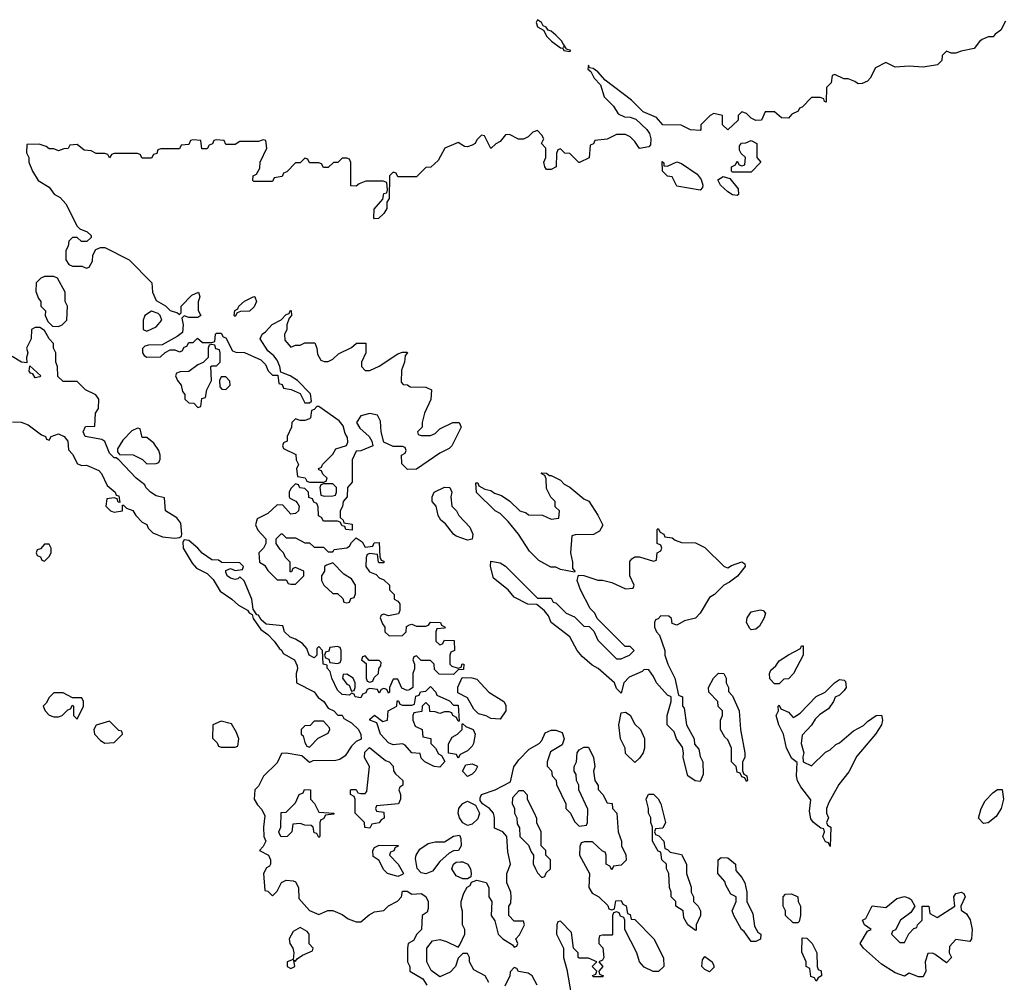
# Model space of a CAD drawing. Header units: inches. Extents: x 2601469 to 2753575, y 449403 to 582909.
# Tile 231 of 256: x 2652503 to 2656739, y 505423 to 509562. Entities that reach past the tile are written whole.
import ezdxf

# ---------------------------------------------------------------- set-up
doc = ezdxf.new("R2010")
doc.units = ezdxf.units.IN
doc.header["$MEASUREMENT"] = 0
doc.layers.add('C6550', color=7, linetype='Continuous')

msp = doc.modelspace()

# ---------------------------------------------------------------- linework, layer by layer
at = {"layer": 'C6550', "color": 4, "elevation": 12}
for points in [[(2656744.7, 509555.3), (2656723.6, 509516.4), (2656699.6, 509500.4), (2656691.1, 509488.9), (2656670, 509488), (2656643.6, 509476.4), (2656631.6, 509468.4), (2656610, 509438), (2656552.7, 509427.3), (2656530, 509418), (2656510, 509418), (2656490, 509426), (2656472, 509408), (2656470, 509386), (2656451.6, 509368.4), (2656390, 509358), (2656330, 509362), (2656270, 509358), (2656230, 509378), (2656185.4, 509354.6), (2656162, 509310), (2656150, 509298), (2656127.3, 509287.3), (2656110, 509286), (2656096.4, 509296.4), (2656067.3, 509307.3), (2656048.4, 509308.4), (2656010, 509326), (2655998, 509322), (2655994, 509290), (2655974, 509270), (2655972.7, 509207.3), (2655966, 509210), (2655962, 509222), (2655947.3, 509227.3), (2655910, 509228), (2655870, 509186), (2655858, 509182), (2655852, 509168), (2655824.7, 509155.3), (2655810, 509138), (2655780.4, 509140.4), (2655750, 509166), (2655710, 509166), (2655694, 509130), (2655670, 509128), (2655650, 509138), (2655630, 509158), (2655610, 509166), (2655594, 509150), (2655594, 509130), (2655550, 509088), (2655526, 509110), (2655526, 509150), (2655490, 509158), (2655474, 509150), (2655434, 509110), (2655434, 509090), (2655430, 509086), (2655388.4, 509088.4), (2655348.4, 509108.4), (2655270, 509109.5), (2655242, 509142), (2655185.8, 509165.8), (2655135.8, 509215.8), (2655022.5, 509302.5), (2654990, 509338), (2654970, 509352.7), (2654954.6, 509354.6), (2654950, 509366), (2654947.3, 509350), (2654959.9, 509339.9), (2654974, 509310), (2655002, 509282), (2655017.3, 509230), (2655057.3, 509190), (2655077.3, 509157.3), (2655104.5, 509144.5), (2655130, 509142.4), (2655153.7, 509133.7), (2655200.4, 509090), (2655212.6, 509072.6), (2655217.6, 509050), (2655216.3, 509023.7), (2655210, 509015.3), (2655170, 509008), (2655150, 509038), (2655130, 509058), (2655110, 509068), (2655070, 509068), (2655030, 509048), (2654978, 509042), (2654972, 509028), (2654958, 509022), (2654952.7, 508967.3), (2654911.6, 508948.4), (2654908.4, 508948.4), (2654870, 508986), (2654848.4, 508988.4), (2654830, 509006), (2654818, 509002), (2654812.7, 508987.3), (2654811, 508929), (2654790, 508918), (2654770, 508918), (2654762, 508930), (2654758, 508950), (2654766, 508970), (2654766, 509010), (2654748, 509030), (2654758, 509050), (2654750, 509066), (2654730, 509086), (2654710, 509078), (2654690, 509058), (2654670, 509048), (2654648.4, 509048.4), (2654610, 509068), (2654592.7, 509067.3), (2654570, 509038), (2654551.6, 509028.4), (2654530, 509008), (2654502, 509062), (2654490, 509066), (2654470, 509046), (2654462, 509030), (2654450, 509022), (2654430, 509015.3), (2654416.4, 509016.4), (2654390, 509034), (2654332, 509010), (2654303.6, 508956.4), (2654271.6, 508928.4), (2654250, 508926), (2654210, 508886), (2654130, 508886), (2654122, 508902), (2654110, 508906), (2654094, 508890), (2654092.7, 508792.7), (2654082, 508778), (2654082, 508750), (2654070, 508728), (2654047.3, 508707.3), (2654030, 508706), (2654026, 508710), (2654027.3, 508747.3), (2654066, 508790), (2654070, 508814), (2654082, 508818), (2654086, 508830), (2654082, 508862), (2654067.3, 508867.3), (2653992.7, 508867.3), (2653963.6, 508856.4), (2653950, 508846), (2653927.3, 508847.3), (2653927.3, 508947.3), (2653922, 508962), (2653910, 508966), (2653890, 508966), (2653871.6, 508948.4), (2653852.7, 508947.3), (2653830, 508926), (2653810, 508926), (2653802, 508942), (2653790, 508946), (2653750, 508946), (2653742, 508962), (2653730, 508966), (2653710, 508946), (2653690, 508946), (2653652.7, 508907.3), (2653638, 508902), (2653632.7, 508887.3), (2653598, 508882), (2653590, 508866), (2653510, 508866), (2653506, 508870), (2653508, 508890), (2653522, 508898), (2653536.4, 508923.6), (2653538, 508950), (2653566, 509010), (2653562, 509042), (2653550, 509046), (2653530, 509038), (2653450, 509038), (2653430, 509026), (2653390, 509026), (2653382, 509042), (2653350, 509046), (2653338, 509042), (2653332, 509028), (2653318, 509022), (2653310, 509006), (2653287.3, 509007.3), (2653282, 509042), (2653250, 509046), (2653238, 509042), (2653230, 509026), (2653198, 509022), (2653190, 509006), (2653110, 509006), (2653098, 509002), (2653092.7, 508987.3), (2653078, 508982), (2653070, 508966), (2653030, 508966), (2653022, 508982), (2653010, 508986), (2652910, 508986), (2652898, 508982), (2652890, 508968), (2652882, 508982), (2652870, 508986), (2652832.7, 508987.3), (2652810, 508998), (2652780.4, 509000.4), (2652750, 509026), (2652718, 509022), (2652712, 509008), (2652692.7, 509007.3), (2652670, 508998), (2652650, 509006), (2652630, 509006), (2652616.4, 509016.4), (2652587.3, 509027.3), (2652534, 509026), (2652532, 508990), (2652542, 508970), (2652542, 508950), (2652558, 508910), (2652582, 508870), (2652630, 508842), (2652651.6, 508811.6), (2652676.9, 508796.9), (2652702, 508770), (2652750, 508674), (2652762, 508662), (2652794, 508650), (2652810, 508634), (2652810, 508626), (2652791.6, 508608.4), (2652768.4, 508608.4), (2652750, 508626), (2652730, 508626), (2652714, 508610), (2652711.6, 508588.4), (2652702, 508570), (2652702, 508530), (2652714, 508510), (2652730, 508502), (2652770, 508502), (2652790, 508494), (2652802, 508498), (2652816.4, 508523.6), (2652818, 508550), (2652830, 508574), (2652850, 508582), (2652870, 508582), (2652974, 508530), (2653072, 508430), (2653074, 508390), (2653090, 508354), (2653130, 508332), (2653150, 508312), (2653182, 508302), (2653190, 508294), (2653198, 508302), (2653198, 508330), (2653243.1, 508376.9), (2653272, 508390), (2653278, 508370), (2653270.9, 508349.1), (2653271, 508311), (2653282, 508290), (2653270, 508282), (2653230, 508282), (2653210, 508288), (2653201, 508279), (2653206, 508250), (2653203.6, 508216.4), (2653181, 508199), (2653116, 508164), (2653056.9, 508163.1), (2653042, 508158), (2653031.6, 508148.4), (2653031.3, 508130), (2653038, 508118), (2653050, 508111.3), (2653108.4, 508111.6), (2653128.7, 508131.3), (2653150, 508142), (2653170, 508142), (2653190, 508134), (2653202, 508138), (2653210, 508154), (2653222, 508158), (2653230, 508174), (2653250, 508174), (2653268, 508192), (2653290, 508174), (2653330, 508174), (2653342, 508178), (2653346, 508210), (2653350, 508214), (2653370, 508214), (2653378, 508198), (2653390, 508194), (2653418, 508138), (2653432.7, 508132.7), (2653470, 508131.3), (2653539.8, 508099.8), (2653559.8, 508079.8), (2653571.6, 508051.6), (2653590, 508034), (2653614, 508034), (2653618, 507998), (2653632.7, 507992.7), (2653638, 507978), (2653671.6, 507971.6), (2653710, 507954), (2653730, 507914), (2653750, 507914), (2653758, 507922), (2653753.6, 507953.6), (2653698, 508010), (2653666, 508030), (2653626, 508046), (2653622, 508070), (2653610, 508098), (2653596.5, 508116.5), (2653570, 508138), (2653538, 508190), (2653546, 508210), (2653560.4, 508219.6), (2653588.9, 508251.1), (2653628.4, 508271.6), (2653650, 508294), (2653662, 508298), (2653666, 508310), (2653671.3, 508311.3), (2653672, 508290), (2653662, 508278), (2653652, 508250), (2653651.6, 508228.4), (2653642, 508210), (2653643.6, 508183.6), (2653670, 508154), (2653690, 508162), (2653710, 508162), (2653730, 508172), (2653772.7, 508172.7), (2653782, 508150), (2653783.6, 508123.6), (2653798, 508098), (2653812.7, 508092.7), (2653830, 508092), (2653850, 508102), (2653874.6, 508125.4), (2653930, 508152), (2653951.6, 508171.6), (2653991.6, 508171.6), (2653992, 508130), (2653974, 508090), (2653974, 508070), (2653990, 508054), (2654010, 508054), (2654050, 508072), (2654130, 508124.7), (2654150, 508132), (2654170, 508132), (2654170.9, 508129.1), (2654162, 508118), (2654158, 508090), (2654145.4, 508054.6), (2654143.6, 508003.6), (2654152.7, 507992.7), (2654171.6, 507991.6), (2654183.6, 507983.6), (2654250, 507982), (2654274, 507970), (2654271.1, 507928.9), (2654244.7, 507870), (2654234, 507830), (2654234, 507810), (2654214, 507790), (2654218, 507778), (2654230, 507774), (2654270, 507774), (2654290, 507782), (2654310, 507802), (2654366, 507830), (2654394, 507830), (2654402, 507810), (2654362, 507730), (2654350, 507718), (2654310, 507698), (2654210, 507628.7), (2654171.6, 507628.4), (2654147.3, 507652.7), (2654146, 507690), (2654162, 507698), (2654166, 507710), (2654162, 507722), (2654150, 507726), (2654110, 507726), (2654070, 507746), (2654058, 507790), (2654055.3, 507835.3), (2654042, 507862), (2654010, 507868), (2653970, 507858), (2653951.3, 507830), (2653966, 507806), (2654006, 507770), (2654018, 507750), (2654022, 507730), (2653970, 507708), (2653950, 507706), (2653934, 507670), (2653932.7, 507572.7), (2653914, 507550), (2653912, 507510), (2653894, 507490), (2653891.6, 507468.4), (2653882, 507450), (2653882, 507422), (2653894, 507410), (2653898, 507398), (2653932.7, 507392.7), (2653932.7, 507367.3), (2653906, 507370), (2653902, 507382), (2653890, 507386), (2653882, 507402), (2653870, 507406), (2653810, 507406), (2653802, 507422), (2653788.4, 507428.4), (2653787.3, 507467.3), (2653782, 507482), (2653768, 507488), (2653762, 507502), (2653747.3, 507507.3), (2653746, 507530), (2653730, 507546), (2653708.4, 507548.4), (2653702, 507562), (2653690, 507566), (2653670, 507546), (2653662, 507530), (2653662, 507510), (2653664.7, 507504.7), (2653691.3, 507491.3), (2653699.8, 507479.8), (2653704.7, 507470), (2653702, 507450), (2653690, 507438), (2653670, 507435.3), (2653634.6, 507474.6), (2653610, 507475.3), (2653570, 507438), (2653524.7, 507415.3), (2653518, 507390), (2653527.3, 507367.3), (2653562, 507330), (2653562, 507310), (2653552, 507290), (2653532, 507270), (2653534, 507230), (2653556.9, 507216.9), (2653570, 507194), (2653610, 507154), (2653650, 507154), (2653658, 507138), (2653670, 507134), (2653690, 507134), (2653706, 507150), (2653726, 507170), (2653726, 507190), (2653690, 507206), (2653678, 507202), (2653672.7, 507187.3), (2653667.3, 507187.3), (2653666, 507230), (2653646, 507250), (2653638, 507270), (2653623.1, 507283.1), (2653606, 507310), (2653606, 507330), (2653628.4, 507351.6), (2653631.6, 507351.6), (2653650, 507334), (2653690, 507334), (2653730, 507312), (2653750, 507312), (2653770, 507294), (2653810, 507294), (2653830, 507274), (2653850, 507274), (2653856.4, 507283.6), (2653910, 507291.3), (2653922, 507298), (2653930, 507314), (2653950, 507334), (2653976.9, 507316.9), (2653990, 507294), (2654022, 507298), (2654027.3, 507312.7), (2654050, 507314), (2654052.7, 507252.7), (2654058, 507238), (2654070, 507234), (2654070, 507226), (2654050, 507226), (2654046, 507230), (2654042, 507262), (2654010, 507266), (2653998, 507262), (2653994, 507250), (2653992, 507210), (2654007.5, 507187.5), (2654036.9, 507176.9), (2654050, 507162), (2654070, 507154), (2654094, 507130), (2654094, 507110), (2654114, 507090), (2654114, 507070), (2654130, 507062), (2654138, 507050), (2654138, 507022), (2654132.7, 507007.3), (2654090, 506998), (2654070, 507006), (2654058, 507002), (2654054, 506990), (2654063.6, 506963.6), (2654074, 506950), (2654074, 506930), (2654092.7, 506912.7), (2654150, 506914), (2654166, 506930), (2654167.3, 506952.7), (2654180.4, 506959.6), (2654190, 506962), (2654210, 506954), (2654250, 506954), (2654262, 506958), (2654270, 506972), (2654314, 506970), (2654318, 506958), (2654334, 506950), (2654330, 506946), (2654298, 506942), (2654294, 506930), (2654294, 506890), (2654310, 506874), (2654322, 506878), (2654330, 506894), (2654372.7, 506892.7), (2654374, 506850), (2654358, 506842), (2654354, 506830), (2654354, 506790), (2654362, 506782), (2654390, 506774), (2654402, 506778), (2654407.3, 506792.7), (2654414, 506790), (2654412, 506768), (2654390, 506766), (2654370, 506746), (2654308, 506748), (2654287.3, 506767.3), (2654286, 506790), (2654270, 506806), (2654230, 506806), (2654210, 506826), (2654198, 506822), (2654194, 506810), (2654202, 506790), (2654202, 506770), (2654194, 506750), (2654194, 506690), (2654179.6, 506680.4), (2654170, 506678), (2654147.3, 506687.3), (2654130, 506726), (2654110, 506726), (2654094, 506690), (2654094, 506670), (2654090, 506666), (2654082, 506682), (2654070, 506686), (2654058, 506682), (2654050, 506666), (2654042, 506682), (2654010, 506686), (2653998, 506682), (2653992.7, 506667.3), (2653978, 506662), (2653970, 506646), (2653946, 506650), (2653942, 506662), (2653930, 506666), (2653922, 506658), (2653890, 506660.9), (2653870, 506679), (2653846.6, 506730), (2653839, 506759), (2653826, 506774), (2653826, 506786), (2653808.7, 506790), (2653806, 506850), (2653790, 506866), (2653782, 506858), (2653782, 506830), (2653770, 506818), (2653748, 506830), (2653738, 506858), (2653719, 506879), (2653690, 506898), (2653666.3, 506906.3), (2653642, 506930), (2653635.3, 506955.3), (2653563.2, 506963.2), (2653541.2, 506981.2), (2653530, 507002), (2653523.1, 507003.1), (2653507.3, 507027.3), (2653502, 507070), (2653468.7, 507148.7), (2653450, 507166), (2653442, 507158), (2653430, 507155.3), (2653410, 507161.2), (2653395.3, 507170), (2653390, 507186), (2653390, 507194), (2653410, 507202), (2653430, 507194), (2653462, 507198), (2653466, 507210), (2653450, 507226), (2653372.7, 507227.3), (2653358, 507238), (2653330, 507239), (2653287.7, 507267.7), (2653270, 507289.2), (2653230, 507322), (2653210, 507326), (2653205.4, 507314.6), (2653206.8, 507290), (2653245.2, 507225.2), (2653263.4, 507203.4), (2653310, 507181), (2653334.9, 507154.9), (2653364.9, 507104.9), (2653416, 507070), (2653444, 507044), (2653482.8, 507022.8), (2653490, 507012), (2653503.6, 507003.6), (2653507.1, 506987.1), (2653539.8, 506939.8), (2653570, 506918), (2653598, 506890), (2653618.8, 506858.8), (2653631, 506850), (2653636.9, 506836.9), (2653684.7, 506810), (2653696.9, 506783.1), (2653698, 506770), (2653692, 506750), (2653694, 506710), (2653770, 506671.3), (2653786.8, 506646.8), (2653811, 506630), (2653830, 506602), (2653854, 506590), (2653871.6, 506571.6), (2653890, 506571), (2653896.9, 506556.9), (2653930, 506538.8), (2653961, 506510), (2653971.3, 506488.7), (2653972, 506468), (2653950, 506458), (2653930, 506438), (2653903.6, 506396.4), (2653879.6, 506380.4), (2653863.6, 506376.4), (2653764.7, 506375.3), (2653750, 506368), (2653716.4, 506396.4), (2653650, 506408), (2653630, 506406), (2653610, 506366), (2653551.6, 506308.4), (2653530, 506266), (2653514, 506250), (2653512, 506210), (2653525.4, 506185.4), (2653545.4, 506165.4), (2653558, 506138), (2653552, 506090), (2653554, 506050), (2653562, 506030), (2653550, 506006), (2653534, 505990), (2653574, 505970), (2653582, 505950), (2653582, 505930), (2653578, 505922), (2653565.4, 505914.6), (2653552, 505890), (2653558, 505818), (2653570, 505814), (2653590, 505794), (2653610, 505814), (2653628.7, 505851.3), (2653650, 505862), (2653679.6, 505859.6), (2653690, 505854), (2653702, 505830), (2653703.6, 505783.6), (2653750, 505732), (2653790, 505714), (2653828.4, 505731.6), (2653850, 505732), (2653890, 505714), (2653916, 505696), (2653950, 505682.8), (2653970, 505682.8), (2654006.6, 505713.4), (2654030, 505725.5), (2654069, 505731), (2654090, 505752), (2654128.4, 505771.6), (2654146, 505790), (2654150, 505814), (2654170, 505814), (2654190, 505802), (2654230, 505804.7), (2654250, 505792), (2654261, 505770), (2654259.8, 505740.2), (2654256, 505724), (2654234, 505710), (2654232, 505650), (2654212, 505630), (2654196.9, 505603.1), (2654174, 505590), (2654172, 505570), (2654172, 505510), (2654182, 505490), (2654182, 505470), (2654236.9, 505436.9), (2654254, 505410)], [(2652472.7, 507832.7), (2652510, 507832), (2652539.8, 507819.8), (2652596.9, 507776.9), (2652614, 507770), (2652618, 507758), (2652630, 507754), (2652638, 507770), (2652670, 507780.7), (2652694, 507770), (2652710.8, 507750), (2652712.7, 507712.7), (2652730, 507694), (2652751.6, 507651.6), (2652770, 507644.7), (2652790, 507646), (2652843, 507623), (2652854.8, 507610), (2652879.6, 507559.6), (2652914, 507530), (2652918, 507518), (2652930, 507514), (2652934, 507486), (2652927.3, 507487.3), (2652922, 507502), (2652910, 507506), (2652878, 507502), (2652874, 507470), (2652894, 507450), (2652910, 507444.7), (2652946, 507450), (2652946, 507474), (2652950, 507474), (2652962, 507462), (2652990, 507451.3), (2653002, 507430), (2653030, 507402), (2653050, 507391.3), (2653056, 507376), (2653076, 507356), (2653118, 507338), (2653170, 507333), (2653190, 507336), (2653199.3, 507340.7), (2653201.2, 507350), (2653196.5, 507396.5), (2653179.3, 507419.3), (2653129.7, 507449.7), (2653126, 507506), (2653090, 507514), (2653065.2, 507530), (2653046, 507550), (2653041.2, 507561.2), (2653004, 507590), (2652930, 507668.7), (2652918, 507678), (2652910, 507678), (2652890, 507698), (2652868.9, 507748.9), (2652856.4, 507756.4), (2652785.2, 507770), (2652776, 507790), (2652786.8, 507813.2), (2652826, 507814), (2652829, 507870), (2652842, 507890), (2652844, 507930), (2652830, 507948.7), (2652786, 507970), (2652750, 508006), (2652690, 508006), (2652667.3, 508027.3), (2652666, 508070), (2652658, 508090), (2652658, 508130), (2652648.9, 508148.9), (2652648, 508170), (2652629.1, 508189.1), (2652610, 508226), (2652590, 508238), (2652570, 508238), (2652554, 508230), (2652552, 508190), (2652532, 508150), (2652538, 508130), (2652532, 508110), (2652534, 508086), (2652511.3, 508088.7), (2652470, 508113.2)], [(2654522, 505422), (2654506, 505450), (2654456.4, 505476.4), (2654438, 505510), (2654438, 505530), (2654430, 505546), (2654410, 505546), (2654390, 505526), (2654378, 505490), (2654354.4, 505465.6), (2654310, 505446), (2654273.6, 505473.6), (2654254, 505510), (2654255.3, 505570), (2654279, 505601), (2654310, 505606.8), (2654338.8, 505598.8), (2654390, 505574), (2654396.4, 505583.6), (2654418, 505630), (2654418, 505650), (2654408, 505670), (2654408.4, 505728.4), (2654402, 505750), (2654402, 505770), (2654413.6, 505806.4), (2654428.7, 505831.3), (2654440.4, 505839.6), (2654447.3, 505852.7), (2654470, 505862), (2654510, 505851.3), (2654522, 505830), (2654522, 505790), (2654534, 505770), (2654532, 505710), (2654546.8, 505686.8), (2654562, 505630), (2654582, 505610), (2654623.6, 505583.6), (2654630, 505574), (2654642, 505578), (2654646, 505590), (2654638, 505610), (2654653.6, 505626.4), (2654675.3, 505670), (2654670, 505686), (2654630, 505686), (2654608, 505710), (2654608, 505750), (2654616.4, 505763.6), (2654618, 505790), (2654615.3, 505810), (2654599, 505850), (2654599, 505890), (2654614, 505930), (2654603.2, 505983.2), (2654599, 506050), (2654582, 506070), (2654546, 506086), (2654546, 506130), (2654541.2, 506150), (2654524, 506170), (2654494, 506190), (2654484.7, 506204.7), (2654484, 506216), (2654489.1, 506230.9), (2654548.7, 506250), (2654614.6, 506285.4), (2654629.3, 506349.3), (2654650, 506378.8), (2654694.5, 506425.5), (2654738, 506450), (2654750, 506462), (2654764.1, 506495.9), (2654790, 506507.3), (2654810, 506507.3), (2654836.8, 506496.8), (2654846, 506470), (2654836.3, 506443.7), (2654786.4, 506413.6), (2654772, 506370), (2654772.7, 506352.7), (2654791.6, 506331.6), (2654794, 506310), (2654811.6, 506291.6), (2654812.7, 506272.7), (2654852, 506190), (2654852, 506170), (2654872, 506150), (2654890, 506114), (2654910, 506094), (2654942, 506098), (2654946, 506110), (2654947.3, 506167.3), (2654908, 506250), (2654908, 506270), (2654898, 506290), (2654896.4, 506316.4), (2654888, 506330), (2654888, 506350), (2654898, 506370), (2654902, 506410), (2654910, 506422), (2654930, 506434), (2654950, 506434), (2654972, 506390), (2654978, 506350), (2654972, 506330), (2654978, 506290), (2654991.3, 506268.7), (2654991.3, 506251.3), (2655012, 506230), (2655030, 506194), (2655051.3, 506191.3), (2655054, 506170), (2655072, 506150), (2655078, 506070), (2655092, 506030), (2655092, 506010), (2655111.1, 505971.1), (2655111.6, 505948.4), (2655090, 505926), (2655058, 505922), (2655050, 505906), (2655042, 505922), (2655026, 505930), (2655026, 505970), (2655022, 505982), (2655010, 505986), (2654967.3, 506027.3), (2654932.7, 506027.3), (2654918, 506022), (2654912.7, 506007.3), (2654912, 505970), (2654954, 505890), (2654952, 505830), (2654965.4, 505805.4), (2654994, 505790), (2655032.7, 505752.7), (2655038, 505738), (2655050, 505734), (2655062, 505738), (2655067.3, 505772.7), (2655090, 505774), (2655098, 505758), (2655111.6, 505751.6), (2655118, 505718), (2655130, 505714), (2655134, 505694), (2655150, 505692), (2655231.3, 505610), (2655272.7, 505527.3), (2655274, 505490), (2655251.6, 505468.4), (2655228.9, 505468.9), (2655190, 505488), (2655169, 505510), (2655158, 505550), (2655106, 505650), (2655106, 505690), (2655102, 505702), (2655087.3, 505707.3), (2655082, 505722), (2655070, 505726), (2655058, 505722), (2655054, 505710), (2655054, 505630), (2655050, 505626), (2655010, 505626), (2654998, 505622), (2654994, 505610), (2654994, 505590), (2655011.3, 505571.3), (2655016, 505530), (2655010, 505518), (2654994, 505510), (2655012, 505490), (2654994, 505470), (2654998, 505458), (2655014, 505450), (2655010, 505446), (2654970, 505446), (2654968, 505452), (2654982, 505458), (2654986, 505470), (2654966, 505490), (2654986, 505510), (2654950, 505526), (2654910, 505526), (2654906, 505530), (2654906, 505550), (2654886, 505570), (2654876.4, 505636.4), (2654830, 505686), (2654818, 505682), (2654814, 505670), (2654812, 505630), (2654842, 505570), (2654842, 505530), (2654857.3, 505477.3), (2654876, 505370)], [(2654728.7, 505410), (2654708, 505450), (2654690, 505462), (2654648.4, 505468.4), (2654642, 505482), (2654630, 505486), (2654612.7, 505467.3), (2654612, 505450), (2654590, 505406)]]:
    msp.add_lwpolyline(points, dxfattribs=at)
for points in [[(2654730, 509562), (2654724.9, 509550), (2654730, 509532), (2654756.9, 509516.9), (2654771.3, 509490), (2654791.3, 509470), (2654830, 509441), (2654839.8, 509439.8), (2654844.7, 509430), (2654870, 509424.7), (2654874, 509430), (2654855.3, 509435.3), (2654850, 509446), (2654842, 509442), (2654848, 509450), (2654839, 509459), (2654836, 509470), (2654810, 509496), (2654790, 509512.7), (2654777.2, 509517.2), (2654768, 509530), (2654755.5, 509535.5), (2654748, 509550)], [(2655570, 508906), (2655566, 508910), (2655566, 508930), (2655582, 508938), (2655590, 508954), (2655598, 508938), (2655610, 508934), (2655622, 508938), (2655626, 508970), (2655607.3, 508987.3), (2655600.4, 509000.4), (2655600.4, 509019.6), (2655608.4, 509031.6), (2655627.3, 509032.7), (2655650, 509042), (2655674, 509030), (2655674, 508970), (2655691.3, 508950), (2655650, 508906)], [(2655290, 508932), (2655329.6, 508950.4), (2655350, 508943.8), (2655417.3, 508897.3), (2655434.3, 508874.3), (2655441.6, 508850), (2655439.9, 508840.1), (2655430, 508829.5), (2655330, 508846), (2655310, 508886), (2655290, 508888.7), (2655268, 508910), (2655267.3, 508952.7), (2655274, 508946), (2655274, 508934)], [(2655590, 508806.6), (2655570, 508809.6), (2655550, 508822), (2655518, 508850), (2655507.2, 508872.8), (2655530, 508887.3), (2655558.8, 508878.8), (2655594.4, 508834.4), (2655596, 508810)], [(2652650, 508458), (2652610, 508458), (2652594, 508450), (2652574, 508430), (2652572.7, 508392.7), (2652583.6, 508363.6), (2652594, 508350), (2652594, 508330), (2652614, 508310), (2652612, 508290), (2652623.6, 508263.6), (2652643.6, 508243.6), (2652670, 508242), (2652686, 508250), (2652706, 508270), (2652708, 508330), (2652698, 508350), (2652698, 508390), (2652666, 508450)], [(2653430, 508286), (2653426, 508290), (2653428, 508312), (2653442, 508318), (2653446, 508330), (2653470, 508352), (2653510, 508372), (2653514, 508370), (2653522, 508350), (2653512, 508328), (2653491.6, 508308.4), (2653452.7, 508307.3), (2653438, 508302)], [(2653070, 508308), (2653042, 508290), (2653034, 508270), (2653034, 508230), (2653050, 508222), (2653090, 508241), (2653114, 508270), (2653108, 508290), (2653099, 508299)], [(2653330, 508166), (2653318, 508162), (2653314, 508150), (2653314, 508110), (2653292, 508088), (2653270, 508078), (2653231, 508049), (2653192.7, 508047.3), (2653178, 508042), (2653174, 508030), (2653182, 508010), (2653198, 507990), (2653203.6, 507963.6), (2653214, 507950), (2653214, 507930), (2653230, 507914), (2653252.7, 507912.7), (2653270, 507894), (2653282, 507898), (2653287.3, 507932.7), (2653302, 507938), (2653308, 507970), (2653328, 508010), (2653326, 508070), (2653330, 508074), (2653350, 508074), (2653366, 508090), (2653366, 508130), (2653362, 508142), (2653347.3, 508147.3), (2653342, 508162)], [(2652570, 508022), (2652559, 508039), (2652550, 508042), (2652544, 508050), (2652546, 508074), (2652594, 508030), (2652590, 508026)], [(2653390, 508026), (2653370, 508026), (2653362, 508010), (2653363.6, 507983.6), (2653372.7, 507972.7), (2653390, 507972), (2653408, 507990), (2653407.3, 508007.3)], [(2653790, 507898), (2653782, 507898), (2653770, 507886), (2653758, 507882), (2653754, 507850), (2653750, 507846), (2653730, 507838), (2653710, 507838), (2653690, 507846), (2653674, 507830), (2653672, 507810), (2653654, 507770), (2653654, 507750), (2653638, 507742), (2653634, 507730), (2653638, 507718), (2653691.6, 507691.6), (2653692, 507670), (2653702, 507650), (2653694, 507630), (2653698, 507598), (2653731.6, 507591.6), (2653738, 507578), (2653750, 507574), (2653810, 507574), (2653822, 507578), (2653826, 507590), (2653807.3, 507607.3), (2653802, 507622), (2653790, 507626), (2653788.4, 507631.6), (2653802, 507638), (2653806, 507650), (2653850, 507694), (2653863.1, 507716.9), (2653908.4, 507731.6), (2653915.3, 507744.7), (2653914, 507766), (2653903.2, 507783.2), (2653895.1, 507815.1), (2653877.5, 507837.5)], [(2653010, 507806), (2652985.4, 507794.6), (2652946.4, 507753.6), (2652923.6, 507716.4), (2652923.6, 507703.6), (2652932.7, 507692.7), (2652991.1, 507691.1), (2653030.9, 507670.9), (2653050, 507652), (2653090, 507654), (2653102, 507658), (2653107.3, 507672.7), (2653108, 507690), (2653102, 507710), (2653080.4, 507740.4), (2653050, 507766), (2653030, 507766), (2653022, 507802)], [(2654782, 507602), (2654790, 507602), (2654830, 507582), (2654845.4, 507565.4), (2654870, 507552), (2654930, 507502), (2654951.1, 507491.1), (2654990.9, 507430.9), (2655011.1, 507388.9), (2654996.9, 507363.1), (2654971.1, 507348.9), (2654892.7, 507347.3), (2654878, 507342), (2654872, 507270), (2654882, 507230), (2654882, 507202), (2654892, 507190), (2654890, 507186), (2654830, 507198), (2654810, 507208), (2654788.4, 507208.4), (2654736.4, 507236.4), (2654696.4, 507276.4), (2654649, 507350), (2654604.7, 507404.7), (2654570, 507438), (2654548, 507450), (2654468.9, 507528.9), (2654466, 507570), (2654474, 507570), (2654478, 507558), (2654503.6, 507543.6), (2654530, 507538), (2654546, 507526), (2654575.3, 507515.3), (2654611.1, 507491.1), (2654654, 507450), (2654682, 507442), (2654692.7, 507432.7), (2654751.6, 507431.6), (2654790, 507414), (2654822, 507418), (2654826, 507450), (2654807.3, 507467.3), (2654806, 507490), (2654788.4, 507508.4), (2654770, 507546), (2654767.3, 507587.3), (2654762, 507602), (2654746, 507610), (2654750, 507614), (2654770, 507612)], [(2653850, 507566), (2653810, 507566), (2653798, 507562), (2653794, 507550), (2653798, 507518), (2653812.7, 507512.7), (2653850, 507514), (2653862, 507518), (2653866, 507530), (2653866, 507550)], [(2654430, 507324), (2654381.5, 507341.5), (2654369.4, 507349.4), (2654334.5, 507394.5), (2654315.3, 507410), (2654304, 507430), (2654295.3, 507470), (2654278, 507490), (2654278, 507510), (2654286, 507530), (2654330, 507551.3), (2654354, 507550), (2654362, 507530), (2654358, 507510), (2654362, 507470), (2654382, 507450), (2654392, 507430), (2654439.8, 507379.8), (2654452, 507350), (2654450, 507328)], [(2655550, 507204.7), (2655565.2, 507214.8), (2655610, 507231), (2655622, 507222), (2655624.7, 507210), (2655591.1, 507168.9), (2655557.3, 507142.7), (2655532, 507130), (2655492, 507090), (2655470, 507078), (2655430.7, 507009.3), (2655410, 506988.7), (2655362.8, 506977.2), (2655330, 506958), (2655310, 506966), (2655307.3, 506987.3), (2655296.4, 506996.4), (2655262, 506998), (2655250, 506986), (2655238, 506982), (2655234, 506970), (2655234, 506950), (2655242, 506930), (2655256, 506916), (2655278, 506850), (2655278, 506830), (2655291.3, 506790), (2655322, 506730), (2655338, 506658), (2655354, 506650), (2655354, 506610), (2655362, 506602), (2655372, 506530), (2655404.7, 506470), (2655406, 506446), (2655424.7, 506424.7), (2655430, 506394), (2655442, 506370), (2655443.6, 506316.4), (2655430, 506286), (2655408.4, 506288.4), (2655378, 506310), (2655357.2, 506390), (2655359, 506410), (2655354, 506434), (2655328.7, 506470), (2655319, 506499), (2655288, 506530), (2655288, 506570), (2655306, 506630), (2655306, 506650), (2655290, 506658), (2655242, 506710), (2655230, 506738), (2655210, 506766), (2655190, 506768), (2655181, 506759), (2655125.4, 506734.6), (2655102, 506710), (2655090, 506666), (2655070, 506686), (2655062, 506710), (2654991.8, 506771.8), (2654966.6, 506786.6), (2654923.3, 506823.3), (2654901.2, 506850), (2654870, 506908.7), (2654789.3, 506969.3), (2654778, 506998), (2654760.4, 507020.4), (2654727.3, 507047.3), (2654688.9, 507048.9), (2654630, 507079), (2654605.2, 507110), (2654540.9, 507160.9), (2654528.7, 507210), (2654530, 507234), (2654570, 507226.8), (2654592.8, 507212.8), (2654730, 507074), (2654790, 507074), (2654798, 507058), (2654810, 507054), (2654854, 507010), (2654890, 506994), (2654930, 506954), (2654952.7, 506952.7), (2654972.7, 506932.7), (2654990, 506894), (2655070, 506814), (2655090, 506814), (2655110, 506822), (2655126, 506830), (2655146, 506850), (2655130, 506866), (2655107.3, 506867.3), (2654987.3, 506987.3), (2654978, 507010), (2654958, 507030), (2654915.3, 507110), (2654902, 507150), (2654907.3, 507172.7), (2654930, 507171.3), (2654990, 507151.3), (2655010, 507151.3), (2655050, 507142), (2655110, 507114), (2655142, 507118), (2655146, 507130), (2655128, 507170), (2655128.4, 507231.6), (2655136.4, 507243.6), (2655150, 507252), (2655170, 507252), (2655230, 507234), (2655242, 507238), (2655246, 507270), (2655262, 507278), (2655266, 507290), (2655262, 507302), (2655246, 507310), (2655246, 507370), (2655250, 507374), (2655258, 507358), (2655274, 507350), (2655278, 507338), (2655310, 507334), (2655323.6, 507323.6), (2655350, 507314), (2655410, 507312), (2655450, 507292), (2655534, 507210)], [(2652630, 507306), (2652610, 507306), (2652592.7, 507287.3), (2652578, 507282), (2652574, 507270), (2652578, 507258), (2652592.7, 507252.7), (2652598, 507238), (2652610, 507234), (2652630, 507254), (2652638, 507270), (2652638, 507290)], [(2653850, 507226), (2653823.6, 507216.4), (2653814, 507210), (2653814, 507190), (2653802, 507170), (2653802, 507150), (2653812, 507130), (2653850, 507094), (2653870, 507094), (2653892.7, 507072.7), (2653898, 507058), (2653910, 507054), (2653922, 507058), (2653927.3, 507072.7), (2653942, 507078), (2653947.3, 507092.7), (2653948, 507130), (2653930, 507158), (2653898, 507178)], [(2655650, 506939), (2655643.7, 506943.7), (2655629.6, 506969.6), (2655632.7, 506990), (2655650, 507016), (2655690, 507024.7), (2655702, 507022), (2655712, 507010), (2655706, 506990), (2655685.2, 506954.8), (2655670, 506941.2)], [(2653870, 506866), (2653838, 506862), (2653832.7, 506847.3), (2653818, 506842), (2653814, 506830), (2653818, 506818), (2653832.7, 506812.7), (2653838, 506798), (2653870, 506794), (2653882, 506798), (2653886, 506810), (2653886, 506850), (2653882, 506862)], [(2655750, 506706), (2655730, 506728), (2655729, 506750), (2655734.6, 506765.4), (2655756, 506784), (2655770, 506804.7), (2655810, 506831.3), (2655862, 506858), (2655866, 506870), (2655874, 506870), (2655874, 506830), (2655832, 506750), (2655810, 506728), (2655790, 506726), (2655770, 506706)], [(2653990, 506826), (2653978, 506822), (2653974, 506810), (2653994, 506794), (2653994, 506730), (2653998, 506718), (2654010, 506714), (2654022, 506718), (2654027.3, 506732.7), (2654046, 506750), (2654048, 506772), (2654056.4, 506783.6), (2654058, 506798), (2654050, 506806), (2654006, 506806)], [(2653910, 506748), (2653894, 506746), (2653892, 506730), (2653910, 506704.7), (2653919.8, 506699.8), (2653930, 506674), (2653942, 506678), (2653946, 506690), (2653946, 506710), (2653938, 506730)], [(2654570, 506554), (2654530, 506557.2), (2654510, 506568.7), (2654477.2, 506577.2), (2654456.5, 506596.5), (2654430, 506646), (2654387.3, 506667.3), (2654388.4, 506691.6), (2654407.3, 506732.7), (2654448.4, 506731.6), (2654470, 506726), (2654521, 506670), (2654586, 506630), (2654594, 506614), (2654594.8, 506590)], [(2655630, 506286), (2655622, 506302), (2655610, 506306), (2655602, 506322), (2655590, 506326), (2655586, 506350), (2655566, 506370), (2655566, 506430), (2655550, 506466), (2655536.4, 506476.4), (2655518, 506510), (2655518, 506550), (2655526, 506570), (2655526, 506590), (2655508.4, 506608.4), (2655506, 506630), (2655468, 506670), (2655466, 506690), (2655488, 506730), (2655510, 506752), (2655532, 506750), (2655542, 506730), (2655542, 506710), (2655552, 506690), (2655552.7, 506672.7), (2655570, 506654), (2655598, 506590), (2655604.7, 506510), (2655622, 506410), (2655622, 506390), (2655612, 506370), (2655612.7, 506332.7), (2655618, 506318), (2655632, 506310), (2655634, 506290)], [(2655910, 506354), (2655970, 506412), (2655990, 506422), (2656014.6, 506445.4), (2656030, 506452), (2656090, 506504.7), (2656132.7, 506527.3), (2656150, 506544.7), (2656188, 506570), (2656210.8, 506570.8), (2656214.8, 506550), (2656210.5, 506529.5), (2656184.7, 506490), (2656104.5, 506395.5), (2656070, 506328), (2656026.4, 506273.6), (2655983.6, 506196.4), (2655974, 506170), (2655974, 506150), (2655982, 506130), (2655974, 506110), (2655978, 506098), (2655992, 506090), (2655990, 506006), (2655982, 506022), (2655970, 506026), (2655958, 506050), (2655966, 506070), (2655962, 506082), (2655950, 506086), (2655918, 506110), (2655906.3, 506126.3), (2655901.2, 506158.8), (2655907.3, 506207.3), (2655863.2, 506263.2), (2655849.4, 506289.4), (2655845.2, 506310), (2655848, 506368), (2655824.7, 506384.7), (2655802, 506430), (2655789.2, 506490), (2655769.2, 506530), (2655757.2, 506570), (2655768, 506590), (2655766, 506610), (2655770, 506614), (2655778, 506598), (2655810, 506584.7), (2655830, 506562), (2655836.4, 506563.6), (2655860.4, 506579.6), (2655930, 506651.3), (2655968, 506670), (2656008, 506710), (2656030, 506724.7), (2656050, 506722), (2656056, 506716), (2656058, 506690), (2656050, 506678), (2656030, 506658), (2656011.6, 506648.4), (2656004.7, 506630), (2655982, 506598), (2655945.4, 506574.6), (2655925.4, 506554.6), (2655910, 506528), (2655870, 506486), (2655864.7, 506450), (2655876, 506410), (2655872, 506392), (2655874, 506370)], [(2654370, 506614), (2654390, 506614), (2654394, 506546), (2654390, 506546), (2654382, 506562), (2654366, 506570), (2654362, 506582), (2654350, 506586), (2654330, 506586), (2654310, 506578), (2654290, 506586), (2654267.3, 506587.3), (2654266, 506610), (2654250, 506626), (2654234, 506610), (2654232.7, 506587.3), (2654198, 506582), (2654194, 506570), (2654194, 506550), (2654204.7, 506524.7), (2654234, 506510), (2654238, 506478), (2654271.1, 506471.1), (2654272, 506450), (2654292, 506430), (2654304.7, 506404.7), (2654318, 506398), (2654332.7, 506372.7), (2654310, 506348), (2654286, 506350), (2654246, 506370), (2654230, 506386), (2654226, 506406), (2654190, 506409.2), (2654162, 506442), (2654150, 506448.7), (2654110, 506444.2), (2654090, 506453), (2654055.6, 506490), (2654039, 506539), (2654010, 506549.2), (2654010, 506554), (2654030, 506572), (2654064.7, 506544.7), (2654086, 506550), (2654088, 506590), (2654126, 506610), (2654127.3, 506632.7), (2654132.7, 506632.7), (2654138, 506618), (2654150, 506614), (2654190, 506614), (2654202, 506618), (2654207.3, 506652.7), (2654222, 506658), (2654228, 506672), (2654250, 506674), (2654270, 506694), (2654294, 506670), (2654298, 506658), (2654352.7, 506632.7)], [(2652690, 506668), (2652650, 506668), (2652630, 506648), (2652617.3, 506622.7), (2652604.7, 506610), (2652612, 506590), (2652630, 506572), (2652650, 506564.7), (2652670, 506564.7), (2652686, 506570), (2652710, 506594), (2652722, 506598), (2652730, 506614), (2652734, 506610), (2652734, 506570), (2652750, 506554), (2652778, 506610), (2652778, 506630), (2652770, 506646), (2652730, 506646)], [(2655150, 506368), (2655110, 506406), (2655108, 506430), (2655088, 506470), (2655081.2, 506530), (2655090, 506582), (2655110, 506584.7), (2655130, 506572), (2655150, 506532), (2655174, 506510), (2655191.6, 506471.6), (2655191.3, 506430), (2655184.7, 506410), (2655170, 506386)], [(2652890, 506546), (2652831.6, 506528.4), (2652822, 506510), (2652824.7, 506490), (2652850, 506462), (2652870, 506451.3), (2652910, 506454), (2652946, 506490), (2652942, 506502), (2652930, 506506)], [(2653370, 506546), (2653334, 506530), (2653332.7, 506472.7), (2653352.7, 506452.7), (2653358, 506438), (2653370, 506434), (2653430, 506434), (2653442, 506438), (2653446, 506470), (2653436.4, 506496.4), (2653414, 506534)], [(2653810, 506546), (2653770, 506546), (2653752.7, 506527.3), (2653730, 506526), (2653714, 506510), (2653714, 506490), (2653722, 506482), (2653730, 506454), (2653738, 506438), (2653750, 506434), (2653787.3, 506472.7), (2653830, 506494), (2653838, 506510), (2653836.4, 506516.4)], [(2654390, 506386), (2654382, 506402), (2654347.3, 506407.3), (2654348.4, 506448.4), (2654363.1, 506476.9), (2654386, 506490), (2654406, 506510), (2654406, 506534), (2654410, 506534), (2654422, 506522), (2654454, 506510), (2654462, 506490), (2654456, 506450), (2654450, 506438), (2654430, 506418), (2654398, 506402)], [(2654010, 506086), (2653988, 506088), (2653986, 506110), (2653946, 506150), (2653946, 506210), (2653942, 506222), (2653926, 506230), (2653926, 506250), (2653930, 506252), (2653950, 506252), (2653958, 506238), (2653970, 506234), (2653990, 506234), (2653996.4, 506243.6), (2654008, 506350), (2653986, 506390), (2653988.4, 506411.6), (2654008, 506432), (2654076.9, 506376.9), (2654092, 506370), (2654110, 506352), (2654111.3, 506331.3), (2654119.6, 506319.6), (2654152, 506290), (2654152, 506270), (2654138, 506262), (2654134, 506250), (2654142, 506230), (2654142, 506210), (2654132, 506190), (2654038, 506182), (2654034, 506170), (2654038, 506158), (2654070, 506154), (2654071.6, 506128.4), (2654058, 506122), (2654050, 506108), (2654018, 506102)], [(2654430, 506308), (2654408, 506330), (2654422, 506358), (2654450, 506362), (2654470, 506354), (2654472, 506350), (2654462, 506330), (2654450, 506318)], [(2653790, 506046), (2653782, 506062), (2653770, 506066), (2653766, 506090), (2653756.4, 506096.4), (2653730, 506098), (2653710, 506106), (2653678, 506102), (2653674, 506070), (2653654, 506050), (2653628.4, 506048.4), (2653620.4, 506060.4), (2653618, 506070), (2653626, 506090), (2653627.3, 506152.7), (2653650, 506154), (2653690, 506194), (2653706, 506230), (2653722, 506238), (2653728.4, 506251.6), (2653754, 506250), (2653754, 506210), (2653771.6, 506191.6), (2653790, 506154), (2653854, 506150), (2653854, 506146), (2653818, 506142), (2653810, 506126), (2653798, 506122), (2653794, 506110), (2653794, 506050)], [(2654670, 506246), (2654650, 506246), (2654623.6, 506216.4), (2654622, 506190), (2654631.6, 506171.6), (2654632, 506150), (2654642, 506130), (2654643.6, 506103.6), (2654652.7, 506087.3), (2654654, 506050), (2654692.7, 506012.7), (2654703.6, 505983.6), (2654714, 505970), (2654712.7, 505932.7), (2654722, 505910), (2654730, 505894), (2654750, 505874), (2654762, 505878), (2654767.3, 505892.7), (2654786, 505910), (2654786, 505950), (2654766, 505970), (2654766, 505990), (2654746, 506010), (2654746, 506070), (2654728.4, 506108.4), (2654727.3, 506127.3), (2654718, 506150), (2654688.4, 506208.4), (2654687.3, 506227.3)], [(2656650, 506106), (2656628.4, 506128.4), (2656639, 506170), (2656656.5, 506203.5), (2656690, 506238), (2656710, 506251.3), (2656730, 506251.3), (2656736, 506210), (2656726, 506170), (2656704.5, 506135.5), (2656670, 506108)], [(2655410, 505646), (2655378, 505670), (2655360.4, 505700.4), (2655358, 505730), (2655326, 505750), (2655326, 505770), (2655306, 505790), (2655306, 505810), (2655298, 505830), (2655295.3, 505890), (2655286, 505910), (2655286, 505930), (2655266, 505950), (2655262, 505982), (2655250, 505986), (2655226, 506030), (2655226, 506090), (2655218, 506110), (2655218, 506130), (2655208, 506150), (2655208, 506170), (2655198, 506210), (2655208.7, 506231.3), (2655230, 506231.3), (2655250, 506212), (2655261, 506190), (2655282, 506110), (2655270, 506086), (2655238, 506082), (2655234, 506070), (2655238, 506058), (2655252.7, 506052.7), (2655274, 506030), (2655278, 505998), (2655290, 505994), (2655302, 505982), (2655350, 505972), (2655371.1, 505931.1), (2655372, 505890), (2655391.1, 505831.1), (2655392, 505810), (2655402, 505790), (2655402, 505770), (2655422, 505750), (2655432, 505730), (2655432, 505710), (2655414, 505670), (2655414, 505650)], [(2654430, 506097.2), (2654410, 506108), (2654395.1, 506130), (2654389.3, 506150), (2654392.7, 506170), (2654399.5, 506180.5), (2654410, 506191.3), (2654430, 506201), (2654464, 506184), (2654480.7, 506150), (2654474.6, 506125.4), (2654450, 506102.7)], [(2654250, 505889), (2654230, 505894), (2654212.3, 505912.3), (2654205.6, 505954.4), (2654209, 505970), (2654224.8, 505995.2), (2654260.1, 506019.9), (2654290, 506026), (2654330, 506026.8), (2654370, 506050.7), (2654394.8, 506054.8), (2654401, 506041), (2654402.8, 506010), (2654390.7, 505989.3), (2654370, 505988), (2654350, 505978), (2654310, 505942), (2654279.1, 505900.9)], [(2654130, 505878), (2654086, 505890), (2654068.4, 505908.4), (2654050, 505946), (2654024, 505964), (2654022, 505990), (2654030, 506002), (2654050, 506012), (2654131.3, 506011.3), (2654130, 506006), (2654118, 506002), (2654112.7, 505987.3), (2654098, 505982), (2654094, 505970), (2654130.9, 505930.9), (2654154, 505890), (2654150, 505886)], [(2655650, 505598), (2655620.4, 505640.4), (2655608, 505650), (2655575.3, 505710), (2655568, 505730), (2655586, 505770), (2655586, 505790), (2655562, 505802), (2655540.4, 505840.4), (2655536.4, 505856.4), (2655506, 505890), (2655508, 505950), (2655520.4, 505959.6), (2655550, 505958), (2655582, 505930), (2655583.6, 505903.6), (2655610, 505874), (2655622, 505850), (2655632, 505810), (2655632, 505770), (2655656.9, 505716.9), (2655663.6, 505663.6), (2655678, 505638), (2655692, 505630), (2655690, 505608), (2655670, 505598)], [(2654410, 505868), (2654380.9, 505880.9), (2654362, 505910), (2654368.7, 505931.3), (2654381.2, 505938.8), (2654399, 505941), (2654410, 505940.7), (2654431, 505930), (2654442.8, 505910), (2654446, 505890), (2654443.6, 505876.4), (2654430, 505868)], [(2655830, 505678), (2655798, 505710), (2655798, 505730), (2655788, 505750), (2655788, 505790), (2655798, 505802), (2655823.6, 505803.6), (2655851.3, 505790), (2655852, 505770), (2655862, 505750), (2655862, 505710), (2655856, 505684), (2655850, 505678)], [(2656590, 505598), (2656530, 505606), (2656503.6, 505576.4), (2656502, 505550), (2656512, 505530), (2656490, 505506), (2656442, 505542), (2656430, 505548), (2656410, 505546), (2656398, 505510), (2656402, 505470), (2656390, 505446), (2656370, 505446), (2656330, 505462), (2656310, 505448.7), (2656270, 505463.7), (2656210, 505500.7), (2656133.2, 505570), (2656119.5, 505590), (2656150, 505642), (2656166, 505650), (2656138, 505670), (2656129.6, 505690.4), (2656143.1, 505696.9), (2656170, 505752), (2656230, 505744.7), (2656277.2, 505782.8), (2656310, 505791), (2656330, 505784.7), (2656338.8, 505778.8), (2656354, 505750), (2656336.9, 505723.1), (2656292, 505690), (2656271.6, 505648.4), (2656258, 505642), (2656254, 505630), (2656290, 505594), (2656310, 505594), (2656328.7, 505631.3), (2656350, 505654), (2656362, 505658), (2656366, 505670), (2656386, 505690), (2656386, 505750), (2656414, 505750), (2656418, 505718), (2656450, 505702), (2656526, 505750), (2656521.2, 505790), (2656530, 505804.7), (2656554, 505810), (2656564.7, 505804.7), (2656571.3, 505790), (2656552, 505750), (2656552.7, 505732.7), (2656576.9, 505716.9), (2656591.6, 505691.6), (2656601, 505650), (2656598, 505610)], [(2653710, 505658), (2653679.6, 505640.4), (2653662, 505610), (2653664.7, 505590), (2653678, 505570), (2653682, 505550), (2653679.6, 505520.4), (2653654, 505510), (2653654, 505490), (2653670, 505482), (2653686, 505490), (2653682, 505518), (2653690, 505514), (2653696.4, 505523.6), (2653720.2, 505539.8), (2653762, 505558), (2653766, 505570), (2653748.4, 505588.4), (2653748, 505630), (2653740.4, 505640.4)], [(2655930, 505428), (2655922, 505442), (2655907.3, 505447.3), (2655902, 505482), (2655886, 505490), (2655886, 505510), (2655868.4, 505551.6), (2655870, 505614), (2655890, 505612), (2655912, 505590), (2655932, 505550), (2655934, 505490), (2655938, 505478), (2655951.6, 505471.6), (2655952, 505450), (2655938, 505442)], [(2655470, 505468), (2655450, 505478), (2655438, 505490), (2655440.4, 505519.6), (2655450, 505534), (2655482, 505510), (2655490, 505494), (2655490, 505486)]]:
    msp.add_lwpolyline(points, close=True, dxfattribs=at)

doc.saveas('drawing.dxf')
